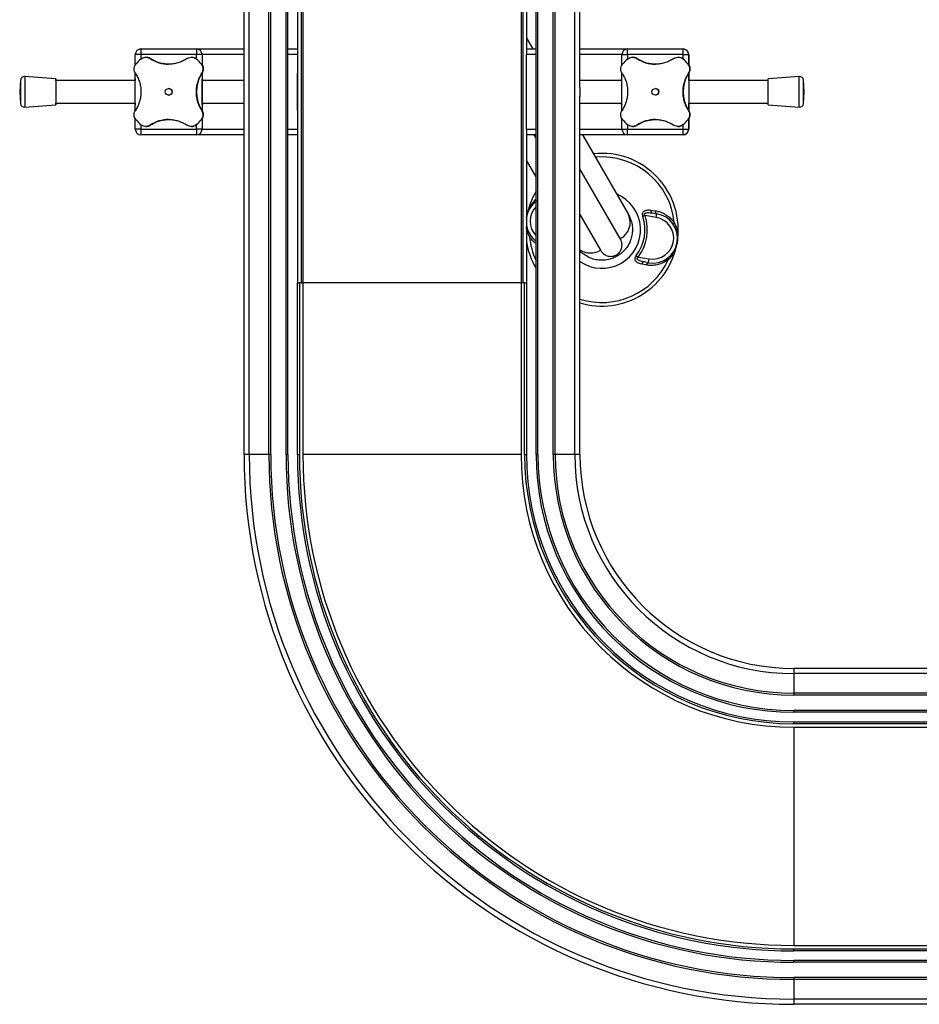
# Model space of a CAD drawing. Header units: millimetres. Extents: x 0 to 420, y 0 to 297.
# Tile 3 of 39: x 150 to 173, y 143 to 169. Entities that reach past the tile are written whole.
import ezdxf

# ---------------------------------------------------------------- set-up
doc = ezdxf.new("R2010")
doc.units = ezdxf.units.MM

msp = doc.modelspace()

# ---------------------------------------------------------------- linework, layer by layer
at = {"color": 7, "linetype": 'Continuous', "lineweight": 25}
for p, q in [((155.43943, 157.69864), (155.43943, 235.19864)), ((155.57636, 157.69864), (155.57636, 235.19864)), ((156.08943, 157.69864), (156.08943, 235.19864)), ((156.13943, 157.69864), (156.13943, 235.19864)), ((156.53943, 157.69864), (156.53943, 235.19864)), ((156.58943, 157.69864), (156.58943, 235.19864)), ((163.08943, 157.69864), (163.08943, 235.19864)), ((163.13943, 157.69864), (163.13943, 235.19864)), ((163.53943, 157.69864), (163.53943, 235.19864)), ((163.58943, 157.69864), (163.58943, 235.19864)), ((164.10251, 157.69864), (164.10251, 235.19864)), ((156.83943, 230.69864), (156.83943, 162.19864)), ((156.93943, 230.69864), (156.93943, 162.19864)), ((156.98193, 230.69864), (156.98193, 162.19864)), ((162.69693, 230.69864), (162.69693, 162.19864)), ((162.73943, 230.69864), (162.73943, 162.19864)), ((164.23943, 167.32401), (164.23943, 196.32326)), ((162.83943, 195.47364), (162.83943, 168.17364)), ((162.83943, 168.60873), (163.00403, 168.32364)), ((152.58943, 167.90127), (152.58943, 168.17364)), ((152.73943, 168.17364), (152.58943, 168.17364)), ((152.73943, 168.32364), (154.18943, 168.32364)), ((154.18943, 168.17364), (152.73943, 168.17364)), ((152.73943, 168.17364), (152.73943, 168.05851)), ((154.18943, 168.32364), (154.18943, 168.32364)), ((154.18943, 168.32364), (155.43943, 168.32364)), ((154.33943, 168.17364), (154.18943, 168.17364)), ((154.18943, 168.05886), (154.18943, 168.17364)), ((154.33943, 168.17364), (154.33943, 167.90334)), ((154.33943, 168.17364), (154.33943, 168.17364)), ((154.33943, 168.17364), (154.33943, 167.90334)), ((155.43943, 168.17364), (154.33943, 168.17364)), ((156.58943, 168.32364), (156.83943, 168.32364)), ((156.83943, 168.17364), (156.58943, 168.17364)), ((156.83943, 168.32364), (156.83943, 168.32364)), ((156.83943, 168.17364), (156.83943, 166.22364)), ((162.83943, 168.32364), (163.08943, 168.32364)), ((163.08943, 168.17364), (162.83943, 168.17364)), ((162.83943, 166.22364), (162.83943, 168.17364)), ((164.23943, 168.32364), (165.48943, 168.32364)), ((165.33943, 168.17364), (164.23943, 168.17364)), ((165.33943, 168.17364), (165.48943, 168.17364)), ((165.33943, 167.90127), (165.33943, 168.17364)), ((165.48943, 168.32364), (166.93943, 168.32364)), ((166.93943, 168.17364), (165.48943, 168.17364)), ((165.48943, 168.17364), (165.48943, 168.05851)), ((166.93943, 168.32364), (166.93943, 168.32364)), ((166.93943, 168.17364), (167.08943, 168.17364)), ((166.93943, 168.05886), (166.93943, 168.17364)), ((167.08943, 168.17364), (167.08943, 167.90334)), ((167.08943, 168.17364), (167.08943, 168.17364)), ((167.08943, 167.90334), (167.08943, 168.17364)), ((152.86707, 168.10489), (152.86707, 168.10489)), ((152.97821, 168.07117), (152.97821, 168.07117)), ((154.06179, 168.10489), (154.06179, 168.10489)), ((154.19095, 168.05759), (154.19095, 168.05759)), ((154.32338, 167.92515), (154.32338, 167.92515)), ((165.61707, 168.10489), (165.61707, 168.10489)), ((165.72821, 168.07117), (165.72821, 168.07117)), ((166.81179, 168.10489), (166.81179, 168.10489)), ((166.94095, 168.05759), (166.94095, 168.05759)), ((167.07338, 167.92515), (167.07338, 167.92515)), ((152.58943, 166.71472), (152.58943, 167.68227)), ((154.33696, 167.68486), (154.33696, 167.68486)), ((154.33943, 167.68865), (154.33943, 166.70863)), ((154.33943, 167.68865), (154.33943, 167.51213)), ((165.33943, 166.71472), (165.33943, 167.68227)), ((167.08696, 167.68486), (167.08696, 167.68486)), ((167.08943, 167.68865), (167.08943, 166.70863)), ((167.08943, 167.49864), (167.08943, 167.68865)), ((149.58497, 167.50653), (149.56147, 167.19864)), ((150.51147, 167.53614), (149.69228, 167.59864)), ((152.58943, 167.49864), (150.51147, 167.49864)), ((154.33943, 167.49864), (154.33943, 167.51213)), ((155.43943, 167.49864), (154.33943, 167.49864)), ((165.33943, 167.49864), (164.23943, 167.49864)), ((169.16739, 167.49864), (167.08943, 167.49864)), ((169.98658, 167.59864), (169.16739, 167.53614)), ((170.11739, 167.19864), (170.0939, 167.50653)), ((149.56147, 167.19864), (149.58497, 166.89074)), ((155.43943, 167.36447), (155.43943, 167.36447)), ((155.43943, 167.03281), (155.43943, 167.36447)), ((156.83943, 167.24864), (156.83943, 167.24864)), ((156.83943, 167.14864), (156.83943, 167.14864)), ((170.0939, 166.89074), (170.11739, 167.19864)), ((150.51147, 166.89864), (152.58943, 166.89864)), ((154.33943, 166.89864), (155.43943, 166.89864)), ((154.33943, 166.88514), (154.33943, 166.89864)), ((154.33943, 166.88514), (154.33943, 166.70862)), ((155.43943, 167.03281), (155.43943, 167.03281)), ((164.23943, 157.69864), (164.23943, 167.07326)), ((164.23943, 166.89864), (165.33943, 166.89864)), ((167.08943, 166.89864), (169.16739, 166.89864)), ((167.08943, 166.70862), (167.08943, 166.89864)), ((149.69228, 166.79864), (150.51147, 166.86114)), ((154.33696, 166.71242), (154.33696, 166.71242)), ((167.08696, 166.71242), (167.08696, 166.71242)), ((169.16739, 166.86114), (169.98658, 166.79864)), ((152.58943, 166.22364), (152.58943, 166.49854)), ((154.32338, 166.47212), (154.32338, 166.47212)), ((154.33943, 166.49393), (154.33943, 166.22364)), ((154.33943, 166.49393), (154.33943, 166.22364)), ((165.33943, 166.22364), (165.33943, 166.49854)), ((167.07338, 166.47212), (167.07338, 166.47212)), ((167.08943, 166.49393), (167.08943, 166.22364)), ((167.08943, 166.22364), (167.08943, 166.49393)), ((152.73943, 166.22364), (152.58943, 166.22364)), ((152.73943, 166.33866), (152.73943, 166.22364)), ((152.73943, 166.22364), (154.18943, 166.22364)), ((152.86707, 166.29239), (152.86707, 166.29239)), ((152.97821, 166.32611), (152.97821, 166.32611)), ((154.06179, 166.29239), (154.06179, 166.29239)), ((154.18943, 166.22364), (154.18943, 166.33841)), ((154.33943, 166.22364), (154.18943, 166.22364)), ((154.19095, 166.33968), (154.19095, 166.33968)), ((154.33943, 166.22364), (154.33943, 166.22364)), ((154.33943, 166.22364), (155.43943, 166.22364)), ((156.58943, 166.22364), (156.83943, 166.22364)), ((156.83943, 166.31114), (156.83943, 166.31114)), ((162.83943, 166.22364), (162.83943, 162.19864)), ((162.83943, 166.22364), (163.08943, 166.22364)), ((164.23943, 166.22364), (165.33943, 166.22364)), ((165.33943, 166.22364), (165.48943, 166.22364)), ((165.48943, 166.33866), (165.48943, 166.22364)), ((165.48943, 166.22364), (166.93943, 166.22364)), ((165.61707, 166.29239), (165.61707, 166.29239)), ((165.72821, 166.32611), (165.72821, 166.32611)), ((166.81179, 166.29239), (166.81179, 166.29239)), ((166.93943, 166.22364), (166.93943, 166.33841)), ((166.93943, 166.22364), (167.08943, 166.22364)), ((166.94095, 166.33968), (166.94095, 166.33968)), ((167.08943, 166.22364), (167.08943, 166.22364)), ((154.18943, 166.07364), (152.73943, 166.07364)), ((154.18943, 166.07364), (154.18943, 166.07364)), ((155.43943, 166.07364), (154.18943, 166.07364)), ((156.83943, 166.07364), (156.58943, 166.07364)), ((156.83943, 166.07364), (156.83943, 166.07364)), ((163.08943, 166.07364), (162.83943, 166.07364)), ((163.0329, 166.07364), (163.08943, 165.97572)), ((165.48943, 166.07364), (164.23943, 166.07364)), ((164.30307, 166.07364), (165.50725, 163.98793)), ((166.93943, 166.07364), (165.48943, 166.07364)), ((166.93943, 166.07364), (166.93943, 166.07364)), ((163.08943, 164.97572), (162.83943, 165.40873)), ((165.29593, 163.35395), (164.23943, 165.18386)), ((163.08943, 164.39903), (163.07885, 164.37613)), ((163.07885, 164.37613), (163.08943, 164.3826)), ((166.09401, 164.10168), (166.21067, 164.0844)), ((162.83943, 163.90317), (162.84175, 163.91736)), ((164.23943, 163.98386), (164.77632, 163.05395)), ((165.94736, 163.95636), (165.88795, 163.93704)), ((166.23658, 163.90806), (165.94736, 163.95636)), ((166.13551, 164.02632), (166.25306, 164.00669)), ((166.23658, 163.90806), (166.25306, 164.00669)), ((165.19518, 162.92847), (165.21443, 162.89511)), ((165.71627, 162.90896), (165.76618, 162.87138)), ((165.76618, 162.87138), (166.0554, 162.82308)), ((166.03893, 162.72445), (165.92138, 162.74408)), ((166.03893, 162.72445), (166.0554, 162.82308)), ((165.97359, 162.66473), (165.85765, 162.68629)), ((156.83943, 157.69864), (156.83943, 162.19864)), ((156.83943, 162.19864), (156.88943, 162.19864)), ((156.88943, 162.19864), (156.88943, 157.69864)), ((156.98193, 162.19864), (156.88943, 162.19864)), ((156.93943, 162.19864), (156.98193, 162.19864)), ((162.69693, 162.19864), (156.98193, 162.19864)), ((156.98193, 162.19864), (156.98193, 157.69864)), ((162.73943, 162.19864), (162.69693, 162.19864)), ((162.78943, 162.19864), (162.69693, 162.19864)), ((162.69693, 162.19864), (162.69693, 157.69864)), ((162.78943, 157.69864), (162.78943, 162.19864)), ((162.78943, 162.19864), (162.83943, 162.19864)), ((162.83943, 162.19864), (162.83943, 157.69864)), ((155.57636, 157.69864), (155.43943, 157.69864)), ((156.08943, 157.69864), (155.57636, 157.69864)), ((156.13943, 157.69864), (156.08943, 157.69864)), ((156.58943, 157.69864), (156.53943, 157.69864)), ((156.83943, 157.69864), (156.88943, 157.69864)), ((162.69693, 157.69864), (156.98193, 157.69864)), ((162.78943, 157.69864), (162.83943, 157.69864)), ((163.13943, 157.69864), (163.08943, 157.69864)), ((163.58943, 157.69864), (163.53943, 157.69864)), ((164.10251, 157.69864), (163.58943, 157.69864)), ((164.23943, 157.69864), (164.10251, 157.69864)), ((169.83943, 152.09864), (169.83943, 151.96171)), ((179.21407, 152.09864), (169.83943, 152.09864)), ((222.33943, 151.96171), (169.83943, 151.96171)), ((169.83943, 151.96171), (169.83943, 151.44864)), ((169.83943, 151.44864), (169.83943, 151.39864)), ((222.33943, 151.44864), (169.83943, 151.44864)), ((222.33943, 151.39864), (169.83943, 151.39864)), ((222.33943, 150.99864), (169.83943, 150.99864)), ((169.83943, 150.94864), (169.83943, 150.99864)), ((222.33943, 150.94864), (169.83943, 150.94864)), ((169.83943, 150.64864), (169.83943, 150.69864)), ((169.83943, 150.69864), (174.33943, 150.69864)), ((174.33943, 150.64864), (169.83943, 150.64864)), ((169.83943, 150.55614), (169.83943, 144.84114)), ((169.83943, 150.55614), (174.33943, 150.55614)), ((169.83943, 144.84114), (174.33943, 144.84114)), ((169.83943, 144.74864), (174.33943, 144.74864)), ((169.83943, 144.69864), (169.83943, 144.74864)), ((174.33943, 144.69864), (169.83943, 144.69864)), ((169.83943, 144.39864), (169.83943, 144.44864)), ((222.33943, 144.44864), (169.83943, 144.44864)), ((222.33943, 144.39864), (169.83943, 144.39864)), ((222.33943, 143.99864), (169.83943, 143.99864)), ((169.83943, 143.99864), (169.83943, 143.94864)), ((222.33943, 143.94864), (169.83943, 143.94864)), ((169.83943, 143.94864), (169.83943, 143.43556)), ((222.33943, 143.43556), (169.83943, 143.43556)), ((169.83943, 143.43556), (169.83943, 143.29864)), ((179.21407, 143.29864), (169.83943, 143.29864))]:
    msp.add_line(p, q, dxfattribs=at)
at = {"color": 7, "linetype": 'Continuous', "lineweight": 25, "flags": 128}
for points in [[(152.73943, 168.32364), (152.73943, 168.32075), (152.73943, 168.31222), (152.73943, 168.29836), (152.73943, 168.2797), (152.73943, 168.25697), (152.73943, 168.23104), (152.73943, 168.2029), (152.73943, 168.17364)], [(154.18943, 168.32364), (154.18943, 168.32075), (154.18943, 168.31222), (154.18943, 168.29836), (154.18943, 168.2797), (154.18943, 168.25697), (154.18943, 168.23104), (154.18943, 168.2029), (154.18943, 168.17364)], [(165.48943, 168.17364), (165.48943, 168.2029), (165.48943, 168.23104), (165.48943, 168.25697), (165.48943, 168.2797), (165.48943, 168.29836), (165.48943, 168.31222), (165.48943, 168.32075), (165.48943, 168.32364)], [(166.93943, 168.17364), (166.93943, 168.2029), (166.93943, 168.23104), (166.93943, 168.25697), (166.93943, 168.2797), (166.93943, 168.29836), (166.93943, 168.31222), (166.93943, 168.32075), (166.93943, 168.32364)], [(156.83943, 168.07506), (156.83943, 168.07461), (156.83943, 168.07034), (156.83943, 168.06225), (156.83943, 168.05036), (156.83943, 168.0347), (156.83943, 168.01529), (156.83943, 167.99217), (156.83943, 167.96539)], [(156.83943, 167.28955), (156.83943, 167.3623), (156.83943, 167.43135), (156.83943, 167.49513), (156.83943, 167.55219), (156.83943, 167.60124), (156.83943, 167.64118), (156.83943, 167.67109), (156.83943, 167.6903)], [(149.58497, 167.50653), (149.58497, 167.50539), (149.58497, 167.49014), (149.58497, 167.45795), (149.58497, 167.41069), (149.58497, 167.35111), (149.58497, 167.28266), (149.58497, 167.20933), (149.58497, 167.13538), (149.58497, 167.06511), (149.58497, 167.00259), (149.58497, 166.95147), (149.58497, 166.91471), (149.58497, 166.89446), (149.58497, 166.89074)], [(149.69228, 167.59864), (149.69228, 167.59653), (149.69228, 167.57841), (149.69228, 167.54253), (149.69228, 167.49057), (149.69228, 167.42496), (149.69228, 167.34876), (149.69228, 167.26555), (149.69228, 167.17921), (149.69228, 167.09378), (149.69228, 167.01325), (149.69228, 166.94139), (149.69228, 166.88156), (149.69228, 166.83655), (149.69228, 166.80847), (149.69228, 166.79864), (149.69228, 166.79864)], [(150.51147, 167.49864), (150.51147, 167.5024), (150.51147, 167.52813), (150.51147, 167.5361), (150.51147, 167.52588), (150.51147, 167.49801), (150.51147, 167.45401), (150.51147, 167.39624), (150.51147, 167.32781), (150.51147, 167.25243), (150.51147, 167.17414), (150.51147, 167.09717), (150.51147, 167.02567), (150.51147, 166.9635), (150.51147, 166.914), (150.51147, 166.87985), (150.51147, 166.86289), (150.51147, 166.86402), (150.51147, 166.88319), (150.51147, 166.89864)], [(150.51147, 167.49853), (150.51147, 167.49831), (150.51147, 167.48608), (150.51147, 167.45579), (150.51147, 167.40934), (150.51147, 167.34966), (150.51147, 167.28048)], [(152.58943, 167.53614), (152.58943, 167.53557), (152.58943, 167.52196), (152.58943, 167.49864)], [(154.33943, 167.19864), (154.33943, 167.27647), (154.33943, 167.35011), (154.33943, 167.41558), (154.33943, 167.46935), (154.33943, 167.50853), (154.33943, 167.53101), (154.33943, 167.53557), (154.33943, 167.52196), (154.33943, 167.49864)], [(156.83943, 167.19864), (156.83943, 167.26127), (156.83943, 167.31834), (156.83943, 167.36478), (156.83943, 167.39645), (156.83943, 167.41054), (156.83943, 167.41114)], [(165.33943, 167.49864), (165.33943, 167.52196), (165.33943, 167.53557), (165.33943, 167.53614)], [(167.08943, 167.49864), (167.08943, 167.52196), (167.08943, 167.53557), (167.08943, 167.53101), (167.08943, 167.50853), (167.08943, 167.49864)], [(167.08943, 167.49864), (167.08943, 167.52196), (167.08943, 167.53557), (167.08943, 167.53101), (167.08943, 167.50853), (167.08943, 167.46935), (167.08943, 167.41558), (167.08943, 167.35011), (167.08943, 167.27647), (167.08943, 167.19864)], [(169.16739, 166.86114), (169.16739, 166.86117), (169.16739, 166.87139), (169.16739, 166.89926), (169.16739, 166.94326), (169.16739, 167.00104), (169.16739, 167.06946), (169.16739, 167.14485), (169.16739, 167.22314), (169.16739, 167.3001), (169.16739, 167.3716), (169.16739, 167.43377), (169.16739, 167.48327), (169.16739, 167.51742), (169.16739, 167.53439), (169.16739, 167.53614)], [(169.98658, 166.79864), (169.98658, 166.80075), (169.98658, 166.81887), (169.98658, 166.85475), (169.98658, 166.90671), (169.98658, 166.97232), (169.98658, 167.04851), (169.98658, 167.13172), (169.98658, 167.21806), (169.98658, 167.30349), (169.98658, 167.38402), (169.98658, 167.45588), (169.98658, 167.51572), (169.98658, 167.56072), (169.98658, 167.5888), (169.98658, 167.59863), (169.98658, 167.59864)], [(170.0939, 166.89074), (170.0939, 166.89188), (170.0939, 166.90713), (170.0939, 166.93932), (170.0939, 166.98658), (170.0939, 167.04616), (170.0939, 167.11461), (170.0939, 167.18794), (170.0939, 167.26189), (170.0939, 167.33216), (170.0939, 167.39468), (170.0939, 167.4458), (170.0939, 167.48256), (170.0939, 167.50281), (170.0939, 167.50653)], [(150.51147, 167.28048), (150.51147, 167.20616), (150.51147, 167.13137), (150.51147, 167.0608), (150.51147, 166.99889), (150.51147, 166.94954), (150.51147, 166.91584), (150.51147, 166.8999), (150.51147, 166.89875)], [(154.33943, 166.89864), (154.33943, 166.87531), (154.33943, 166.86171), (154.33943, 166.86626), (154.33943, 166.88874), (154.33943, 166.92792), (154.33943, 166.9817), (154.33943, 167.04717), (154.33943, 167.1208), (154.33943, 167.19864)], [(155.43943, 167.03281), (155.43943, 167.07105), (155.43943, 167.11203), (155.43943, 167.15487), (155.43943, 167.19864), (155.43943, 167.24241), (155.43943, 167.28524), (155.43943, 167.32622), (155.43943, 167.36447)], [(156.83943, 166.98614), (156.83943, 166.98673), (156.83943, 167.00083), (156.83943, 167.0325), (156.83943, 167.07893), (156.83943, 167.136), (156.83943, 167.19864)], [(164.23943, 167.32259), (164.23943, 167.28524), (164.23943, 167.24241), (164.23943, 167.19864), (164.23943, 167.15487), (164.23943, 167.11203), (164.23943, 167.07468)], [(167.08943, 167.19864), (167.08943, 167.1208), (167.08943, 167.04717), (167.08943, 166.9817), (167.08943, 166.92792), (167.08943, 166.88874), (167.08943, 166.86626), (167.08943, 166.86171), (167.08943, 166.87531), (167.08943, 166.89864)], [(152.58943, 166.89864), (152.58943, 166.87531), (152.58943, 166.86171), (152.58943, 166.86114)], [(156.83943, 166.70697), (156.83943, 166.72618), (156.83943, 166.75609), (156.83943, 166.79603), (156.83943, 166.84508), (156.83943, 166.90215), (156.83943, 166.96592), (156.83943, 167.03497), (156.83943, 167.10773)], [(156.83943, 167.09947), (156.83943, 167.01202), (156.83943, 166.92468), (156.83943, 166.83761), (156.83943, 166.75097), (156.83943, 166.66494), (156.83943, 166.57967), (156.83943, 166.49533), (156.83943, 166.41209)], [(165.33943, 166.86114), (165.33943, 166.86171), (165.33943, 166.87531), (165.33943, 166.89864)], [(167.08943, 166.89864), (167.08943, 166.88874), (167.08943, 166.86626), (167.08943, 166.86171), (167.08943, 166.87531), (167.08943, 166.89864)], [(152.73943, 166.22364), (152.73943, 166.19437), (152.73943, 166.16623), (152.73943, 166.1403), (152.73943, 166.11757), (152.73943, 166.09892), (152.73943, 166.08505), (152.73943, 166.07652), (152.73943, 166.07364)], [(154.18943, 166.22364), (154.18943, 166.19437), (154.18943, 166.16623), (154.18943, 166.1403), (154.18943, 166.11757), (154.18943, 166.09892), (154.18943, 166.08505), (154.18943, 166.07652), (154.18943, 166.07364)], [(165.48943, 166.07364), (165.48943, 166.07652), (165.48943, 166.08505), (165.48943, 166.09892), (165.48943, 166.11757), (165.48943, 166.1403), (165.48943, 166.16623), (165.48943, 166.19437), (165.48943, 166.22364)], [(166.93943, 166.07364), (166.93943, 166.07652), (166.93943, 166.08505), (166.93943, 166.09892), (166.93943, 166.11757), (166.93943, 166.1403), (166.93943, 166.16623), (166.93943, 166.19437), (166.93943, 166.22364)], [(163.07885, 164.37613), (163.08284, 164.36681), (163.08591, 164.35802), (163.08801, 164.34989), (163.08911, 164.34255), (163.0892, 164.33611), (163.08827, 164.33066), (163.08633, 164.3263), (163.08343, 164.32308)], [(166.69038, 163.72074), (166.68868, 163.72473), (166.68827, 163.72949), (166.68916, 163.73494), (166.69133, 163.74101), (166.69476, 163.74759), (166.69939, 163.75459), (166.70514, 163.76191), (166.71195, 163.76943)], [(162.91692, 163.40643), (162.92372, 163.41396), (162.92948, 163.42127), (162.9341, 163.42828), (162.93753, 163.43486), (162.93971, 163.44093), (162.9406, 163.44638), (162.94019, 163.45114), (162.93848, 163.45513)], [(166.55001, 162.79973), (166.54602, 162.80906), (166.54296, 162.81785), (166.54086, 162.82598), (166.53976, 162.83332), (166.53967, 162.83976), (166.5406, 162.8452), (166.54253, 162.84957), (166.54544, 162.85279)]]:
    msp.add_lwpolyline(points, dxfattribs=at)
at = {"color": 7, "linetype": 'Continuous', "lineweight": 25}
for centre in [(153.46443, 167.19864), (166.21443, 167.19864)]:
    msp.add_circle(centre, 0.08764, dxfattribs=at)
for centre, radius, start, end in [((152.73943, 168.17364), 0.15, 90, 180), ((154.18943, 168.17364), 0.15, 0, 90), ((154.18943, 168.17364), 0.15, 0, 90), ((165.48943, 168.17364), 0.15, 90, 180), ((165.48943, 168.17364), 0.15, 90, 180), ((166.93943, 168.17364), 0.15, 0, 90), ((166.93943, 168.17364), 0.15, 0, 48.189685), ((153.46443, 167.19864), 1.125, 130.225072, 139.774928), ((152.86707, 167.90489), 0.2, 56.242342, 90), ((153.46443, 168.79864), 0.875, 236.242342, 270), ((154.06179, 167.90489), 0.2, 49.774928, 90), ((153.46443, 167.19864), 1.125, 40.225072, 49.774928), ((153.46443, 167.19864), 1.125, 40.225072, 49.774928), ((154.17068, 167.79599), 0.2, 326.242342, 40.225072), ((166.21443, 167.19864), 1.125, 130.225072, 139.774928), ((165.61707, 167.90489), 0.2, 56.242342, 90.000001), ((166.21443, 168.79864), 0.875, 236.242342, 270), ((166.81179, 167.90489), 0.2, 49.774928, 90.000001), ((166.21443, 167.19864), 1.125, 40.225072, 49.774928), ((166.21443, 167.19864), 1.125, 40.225072, 49.774928), ((166.92068, 167.79599), 0.2, 326.242342, 40.225072), ((155.06443, 167.19864), 0.875, 146.242342, 213.757658), ((167.81443, 167.19864), 0.875, 146.242342, 213.757658), ((149.68468, 167.49893), 0.1, 85.637086, 175.637086), ((169.99419, 167.49893), 0.1, 4.362914, 94.362914), ((153.46443, 167.19864), 0.08764, 270, 90), ((166.21443, 167.19864), 0.08764, 0, 90), ((166.21443, 167.19864), 0.08764, 270, 0), ((149.68468, 166.89835), 0.1, 184.362914, 274.362914), ((169.99419, 166.89835), 0.1, 265.637086, 355.637086), ((154.17068, 166.60128), 0.2, 319.774928, 33.757658), ((166.92068, 166.60128), 0.2, 319.774928, 33.757658), ((153.46443, 167.19864), 1.125, 220.225072, 229.774928), ((153.46443, 165.59864), 0.875, 90, 123.757658), ((153.46443, 167.19864), 1.125, 310.225072, 319.774928), ((153.46443, 167.19864), 1.125, 310.225072, 319.774928), ((166.21443, 167.19864), 1.125, 220.225072, 229.774928), ((166.21443, 165.59864), 0.875, 90, 123.757658), ((166.21443, 167.19864), 1.125, 310.225072, 319.774928), ((166.21443, 167.19864), 1.125, 310.225072, 319.774928), ((152.73943, 166.22364), 0.15, 180, 270), ((152.86707, 166.49239), 0.2, 270, 303.757658), ((154.06179, 166.49239), 0.2, 270, 310.225072), ((154.18943, 166.22364), 0.15, 270, 0), ((154.18943, 166.22364), 0.15, 270, 0), ((165.48943, 166.22364), 0.15, 180, 270), ((165.48943, 166.22364), 0.15, 180, 270), ((165.61707, 166.49239), 0.2, 270.000001, 303.757658), ((166.81179, 166.49239), 0.2, 270.000001, 310.225072), ((166.93943, 166.22364), 0.15, 270, 0), ((166.93943, 166.22364), 0.15, 311.810315, 0), ((164.81443, 163.58793), 2, 350.519504, 96.421822), ((164.81443, 163.58793), 1.90617, 5.463794, 95.185051), ((164.81443, 163.58793), 2, 149.598467, 170.519504), ((163.48287, 163.81029), 0.65, 127.91782, 171.852235), ((164.81443, 163.58793), 1.01196, 235.374766, 67.763301), ((163.48287, 163.81029), 0.55, 135.671357, 224.328643), ((166.16411, 164.09118), 0.07088, 171.479276, 246.204179), ((166.28214, 164.07297), 0.07238, 170.917244, 246.30759), ((165.08231, 163.77736), 0.47425, 296.772298, 26.359678), ((164.81443, 163.58793), 1.12886, 323.024606, 18.014402), ((164.81443, 163.58793), 1.19133, 323.024606, 18.014402), ((166.14599, 163.36557), 0.65, 260.519504, 80.519504), ((166.14599, 163.36557), 0.55, 260.519504, 80.519504), ((163.48287, 163.81029), 0.65, 188.147765, 232.75024), ((164.81443, 163.58793), 2, 189.068697, 210.401533), ((164.81443, 163.58793), 1.90617, 185.463794, 205.182863), ((164.81443, 163.58793), 2, 253.291649, 350.519504), ((164.51268, 163.4828), 0.50341, 237.125868, 301.581208), ((164.81443, 163.58793), 1.90617, 252.443174, 335.575213), ((165.92736, 162.67345), 0.07088, 94.834828, 169.559732), ((166.0449, 162.65232), 0.07238, 94.731418, 170.121763), ((169.83943, 157.69864), 14.4, 180, 270), ((169.83943, 157.69864), 14.26307, 180, 270), ((169.83943, 157.69864), 13.75, 180, 270), ((169.83943, 157.69864), 13.7, 180, 270), ((169.83943, 157.69864), 13.3, 180, 270), ((169.83943, 157.69864), 13.25, 180, 270), ((169.83943, 157.69864), 13, 180, 270), ((169.83943, 157.69864), 12.95, 180, 270), ((169.83943, 157.69864), 12.8575, 180, 270), ((169.83943, 157.69864), 7.1425, 180, 270), ((169.83943, 157.69864), 7.05, 180, 270), ((169.83943, 157.69864), 7, 180, 270), ((169.83943, 157.69864), 6.75, 180, 270), ((169.83943, 157.69864), 6.7, 180, 270), ((169.83943, 157.69864), 6.3, 180, 270), ((169.83943, 157.69864), 6.25, 180, 270), ((169.83943, 157.69864), 5.73693, 180, 270), ((169.83943, 157.69864), 5.6, 180, 270)]:
    msp.add_arc(centre, radius, start, end, dxfattribs=at)
for points, knots in [([(166.93943, 168.32364), (166.96642, 168.31937), (167.00569, 168.31316), (167.03139, 168.29204), (167.03943, 168.28544)], [0, 0, 0, 0, 0.68726798, 1, 1, 1, 1]), ([(152.5919, 167.68486), (152.58082, 167.70569), (152.55862, 167.74742), (152.55569, 167.82039), (152.57381, 167.88228), (152.59669, 167.91326), (152.60548, 167.92515)], [0, 0, 0, 0, 0.28482414, 0.57045716, 0.83508046, 1, 1, 1, 1]), ([(152.73791, 168.05759), (152.75513, 168.06964), (152.78955, 168.09372), (152.85135, 168.1071), (152.91767, 168.10326), (152.95682, 168.0825), (152.97821, 168.07117)], [0, 0, 0, 0, 0.2331432, 0.46598224, 0.70829004, 1, 1, 1, 1]), ([(153.95065, 168.07117), (153.91684, 168.05045), (153.84925, 168.00903), (153.73355, 167.96299), (153.60997, 167.93279), (153.48391, 167.92078), (153.36015, 167.92724), (153.24259, 167.94938), (153.13203, 167.98676), (153.04432, 168.02897), (152.99585, 168.05991), (152.97821, 168.07117)], [0, 0, 0, 0, 0.12083278, 0.2415891, 0.36294631, 0.48426201, 0.59786508, 0.71149177, 0.82362919, 0.93582121, 1, 1, 1, 1]), ([(153.95065, 168.07117), (153.97149, 168.08225), (154.01322, 168.10445), (154.08619, 168.10738), (154.14807, 168.08926), (154.17905, 168.06637), (154.19095, 168.05759)], [0, 0, 0, 0, 0.28482414, 0.57045716, 0.83508046, 1, 1, 1, 1]), ([(154.32338, 167.92515), (154.33543, 167.90793), (154.35951, 167.87352), (154.37289, 167.81172), (154.36906, 167.7454), (154.3483, 167.70624), (154.33696, 167.68486)], [0, 0, 0, 0, 0.2331432, 0.46598224, 0.70829004, 1, 1, 1, 1]), ([(165.3419, 167.68486), (165.33082, 167.70569), (165.30862, 167.74742), (165.30569, 167.82039), (165.32381, 167.88228), (165.34669, 167.91326), (165.35548, 167.92515)], [0, 0, 0, 0, 0.28482414, 0.57045716, 0.83508046, 1, 1, 1, 1]), ([(165.48791, 168.05759), (165.50513, 168.06964), (165.53955, 168.09372), (165.60135, 168.1071), (165.66767, 168.10326), (165.70682, 168.0825), (165.72821, 168.07117)], [0, 0, 0, 0, 0.2331432, 0.46598224, 0.70829004, 1, 1, 1, 1]), ([(166.70065, 168.07117), (166.66684, 168.05045), (166.59925, 168.00903), (166.48355, 167.96299), (166.35997, 167.93279), (166.23391, 167.92078), (166.11015, 167.92724), (165.99259, 167.94938), (165.88203, 167.98676), (165.79432, 168.02897), (165.74585, 168.05991), (165.72821, 168.07117)], [0, 0, 0, 0, 0.12083278, 0.2415891, 0.36294631, 0.48426201, 0.59786508, 0.71149177, 0.82362919, 0.93582121, 1, 1, 1, 1]), ([(166.70065, 168.07117), (166.72149, 168.08225), (166.76322, 168.10445), (166.83619, 168.10738), (166.89807, 168.08926), (166.92905, 168.06637), (166.94095, 168.05759)], [0, 0, 0, 0, 0.28482414, 0.57045716, 0.83508046, 1, 1, 1, 1]), ([(167.07338, 167.92515), (167.08543, 167.90793), (167.10951, 167.87352), (167.12289, 167.81172), (167.11906, 167.7454), (167.0983, 167.70624), (167.08696, 167.68486)], [0, 0, 0, 0, 0.2331432, 0.46598224, 0.70829004, 1, 1, 1, 1]), ([(152.5919, 167.68486), (152.61239, 167.65153), (152.65389, 167.58401), (152.69963, 167.46889), (152.73034, 167.34493), (152.74218, 167.21941), (152.73605, 167.09493), (152.7139, 166.97783), (152.67658, 166.86661), (152.63432, 166.77891), (152.60316, 166.73006), (152.5919, 166.71242)], [0, 0, 0, 0, 0.11925981, 0.24158658, 0.3609602, 0.48426569, 0.59620844, 0.71149815, 0.82228956, 0.93582475, 1, 1, 1, 1]), ([(154.33696, 166.71242), (154.31647, 166.74574), (154.27497, 166.81326), (154.22923, 166.92838), (154.19852, 167.05234), (154.18668, 167.17787), (154.19281, 167.30234), (154.21496, 167.41945), (154.25228, 167.53066), (154.29453, 167.61836), (154.3257, 167.66722), (154.33696, 167.68486)], [0, 0, 0, 0, 0.11925981, 0.24158658, 0.3609602, 0.48426569, 0.59620844, 0.71149815, 0.82228956, 0.93582475, 1, 1, 1, 1]), ([(165.3419, 167.68486), (165.36239, 167.65153), (165.40389, 167.58401), (165.44963, 167.46889), (165.48034, 167.34493), (165.49218, 167.21941), (165.48605, 167.09493), (165.46389, 166.97783), (165.42658, 166.86661), (165.38432, 166.77891), (165.35316, 166.73006), (165.3419, 166.71242)], [0, 0, 0, 0, 0.11925981, 0.24158658, 0.3609602, 0.48426569, 0.59620844, 0.71149815, 0.82228956, 0.93582475, 1, 1, 1, 1]), ([(167.08696, 166.71242), (167.06647, 166.74574), (167.02497, 166.81326), (166.97923, 166.92838), (166.94852, 167.05234), (166.93668, 167.17787), (166.94281, 167.30234), (166.96496, 167.41945), (167.00228, 167.53066), (167.04453, 167.61836), (167.0757, 167.66722), (167.08696, 167.68486)], [0, 0, 0, 0, 0.11925981, 0.24158658, 0.3609602, 0.48426569, 0.59620844, 0.71149815, 0.82228956, 0.93582475, 1, 1, 1, 1]), ([(154.33943, 167.51213), (154.33954, 167.51793), (154.33986, 167.53608), (154.34452, 167.53786), (154.35167, 167.52356), (154.35633, 167.50024), (154.35665, 167.49864)], [0, 0, 0, 0, 0.18443884, 0.57794658, 0.97092316, 1, 1, 1, 1]), ([(165.32264, 167.49864), (165.32396, 167.50463), (165.32961, 167.53024), (165.33464, 167.54219), (165.33586, 167.53583), (165.33589, 167.53568)], [0, 0, 0, 0, 0.22962158, 0.98173414, 1, 1, 1, 1]), ([(154.35622, 166.89864), (154.35488, 166.89253), (154.34915, 166.86641), (154.34221, 166.85634), (154.33953, 166.86761), (154.33944, 166.88309), (154.33943, 166.88514)], [0, 0, 0, 0, 0.12497559, 0.5343261, 0.93846336, 1, 1, 1, 1]), ([(165.33532, 166.86531), (165.3348, 166.86426), (165.3327, 166.86004), (165.32718, 166.87379), (165.32253, 166.89704), (165.32221, 166.89864)], [0, 0, 0, 0, 0.23651302, 0.94740052, 1, 1, 1, 1]), ([(152.60548, 166.47212), (152.59343, 166.48934), (152.56935, 166.52375), (152.55597, 166.58555), (152.5598, 166.65188), (152.58056, 166.69103), (152.5919, 166.71242)], [0, 0, 0, 0, 0.2331432, 0.46598224, 0.70829004, 1, 1, 1, 1]), ([(154.33696, 166.71242), (154.34804, 166.69158), (154.37024, 166.64985), (154.37317, 166.57688), (154.35505, 166.515), (154.33217, 166.48402), (154.32338, 166.47212)], [0, 0, 0, 0, 0.28482414, 0.57045716, 0.83508046, 1, 1, 1, 1]), ([(165.35548, 166.47212), (165.34343, 166.48934), (165.31935, 166.52375), (165.30597, 166.58555), (165.3098, 166.65188), (165.33056, 166.69103), (165.3419, 166.71242)], [0, 0, 0, 0, 0.2331432, 0.46598224, 0.70829004, 1, 1, 1, 1]), ([(167.08696, 166.71242), (167.09804, 166.69158), (167.12024, 166.64985), (167.12317, 166.57688), (167.10505, 166.515), (167.08217, 166.48402), (167.07338, 166.47212)], [0, 0, 0, 0, 0.28482414, 0.57045716, 0.83508046, 1, 1, 1, 1]), ([(152.97821, 166.32611), (153.01202, 166.34682), (153.07961, 166.38824), (153.19531, 166.43429), (153.31889, 166.46448), (153.44495, 166.47649), (153.56871, 166.47003), (153.68627, 166.44789), (153.79683, 166.41052), (153.88454, 166.36831), (153.93301, 166.33737), (153.95065, 166.32611)], [0, 0, 0, 0, 0.12083278, 0.2415891, 0.36294631, 0.48426201, 0.59786508, 0.71149177, 0.82362919, 0.93582121, 1, 1, 1, 1]), ([(165.72821, 166.32611), (165.76201, 166.34682), (165.82961, 166.38824), (165.94531, 166.43429), (166.06889, 166.46448), (166.19494, 166.47649), (166.31871, 166.47003), (166.43627, 166.44789), (166.54683, 166.41052), (166.63454, 166.36831), (166.68301, 166.33737), (166.70065, 166.32611)], [0, 0, 0, 0, 0.12083278, 0.2415891, 0.36294631, 0.48426201, 0.59786508, 0.71149177, 0.82362919, 0.93582121, 1, 1, 1, 1]), ([(152.97821, 166.32611), (152.95737, 166.31502), (152.91564, 166.29283), (152.84267, 166.28989), (152.78079, 166.30801), (152.74981, 166.3309), (152.73791, 166.33968)], [0, 0, 0, 0, 0.28482414, 0.57045716, 0.83508046, 1, 1, 1, 1]), ([(154.19095, 166.33968), (154.17373, 166.32764), (154.13931, 166.30356), (154.07751, 166.29017), (154.01119, 166.29401), (153.97204, 166.31477), (153.95065, 166.32611)], [0, 0, 0, 0, 0.233143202, 0.46598224, 0.708290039, 1, 1, 1, 1]), ([(165.72821, 166.32611), (165.70737, 166.31502), (165.66564, 166.29283), (165.59267, 166.28989), (165.53079, 166.30801), (165.49981, 166.3309), (165.48791, 166.33968)], [0, 0, 0, 0, 0.284824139, 0.570457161, 0.835080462, 1, 1, 1, 1]), ([(166.94095, 166.33968), (166.92373, 166.32764), (166.88931, 166.30356), (166.82751, 166.29017), (166.76119, 166.29401), (166.72204, 166.31477), (166.70065, 166.32611)], [0, 0, 0, 0, 0.2331432, 0.46598224, 0.70829004, 1, 1, 1, 1]), ([(167.03943, 166.11183), (167.02061, 166.098), (166.99319, 166.07784), (166.95227, 166.07464), (166.93943, 166.07364)], [0, 0, 0, 0, 0.68614256, 1, 1, 1, 1]), ([(162.84175, 163.91736), (162.84182, 163.91779), (162.84457, 163.93417), (162.85549, 163.98928), (162.88317, 164.08092), (162.93332, 164.18852), (162.99726, 164.28878), (163.05166, 164.34702), (163.07885, 164.37613)], [0, 0, 0, 0, 0.00257002, 0.0961537, 0.32525092, 0.55431033, 0.77721318, 1, 1, 1, 1]), ([(165.88795, 163.93704), (165.8844, 163.95041), (165.87721, 163.9774), (165.87988, 164.01726), (165.89511, 164.05204), (165.92659, 164.08251), (165.98942, 164.10709), (166.05001, 164.10774), (166.0901, 164.10222), (166.09401, 164.10168)], [0, 0, 0, 0, 0.10498573, 0.21201023, 0.31190738, 0.43457509, 0.62328767, 0.96332226, 1, 1, 1, 1]), ([(165.94736, 163.95636), (165.94251, 163.9636), (165.93535, 163.97431), (165.93189, 163.9899), (165.93286, 164.0013), (165.93734, 164.00978), (165.94802, 164.02062), (165.97424, 164.03207), (166.03914, 164.03921), (166.09609, 164.03159), (166.13551, 164.02632)], [0, 0, 0, 0, 0.09136525, 0.13518159, 0.17135967, 0.21962148, 0.24640588, 0.35507913, 0.55366458, 1, 1, 1, 1]), ([(166.21067, 164.0844), (166.24592, 164.07764), (166.31902, 164.06363), (166.42838, 164.02024), (166.53399, 163.95735), (166.63223, 163.87518), (166.68511, 163.80503), (166.71195, 163.76943)], [0, 0, 0, 0, 0.18733275, 0.388473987, 0.594016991, 0.794011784, 1, 1, 1, 1]), ([(162.83943, 163.90064), (162.84006, 163.90579), (162.84075, 163.91137), (162.84168, 163.91692), (162.84175, 163.91736)], [0, 0, 0, 0, 0.92110393, 1, 1, 1, 1]), ([(165.50725, 163.98793), (165.53156, 163.93944), (165.58085, 163.8411), (165.61228, 163.6902), (165.61711, 163.54492), (165.59758, 163.40349), (165.55302, 163.26961), (165.48609, 163.14698), (165.40958, 163.04888), (165.3186, 162.96182), (165.25007, 162.91793), (165.21443, 162.89511)], [0, 0, 0, 0, 0.14005904, 0.28407457, 0.39619614, 0.51064339, 0.63861476, 0.7328555, 0.83009823, 0.91166555, 1, 1, 1, 1]), ([(166.71195, 163.76943), (166.72806, 163.73345), (166.76064, 163.66072), (166.78847, 163.54544), (166.80112, 163.42701), (166.79753, 163.33134), (166.78991, 163.27532), (166.78719, 163.25895), (166.78712, 163.25851)], [0, 0, 0, 0, 0.2205186, 0.44569041, 0.67274829, 0.90384734, 0.99743001, 1, 1, 1, 1]), ([(162.91692, 163.40643), (162.90102, 163.44243), (162.8689, 163.51519), (162.84511, 163.60273), (162.84048, 163.65315), (162.83943, 163.66457)], [0, 0, 0, 0, 0.43097313, 0.87104033, 1, 1, 1, 1]), ([(163.08943, 163.22734), (163.05881, 163.25141), (162.99457, 163.30191), (162.9436, 163.37052), (162.91692, 163.40643)], [0, 0, 0, 0, 0.47663106, 1, 1, 1, 1]), ([(165.19518, 162.92847), (165.20687, 162.93586), (165.2206, 162.94454), (165.24441, 162.96385), (165.27094, 162.98996), (165.29822, 163.02785), (165.32154, 163.07506), (165.34327, 163.15064), (165.34443, 163.24948), (165.31211, 163.3191), (165.29593, 163.35395)], [0, 0, 0, 0, 0.04803079, 0.05640963, 0.11424562, 0.19744063, 0.2811665, 0.41275045, 0.70606187, 1, 1, 1, 1]), ([(166.78712, 163.25851), (166.78704, 163.25807), (166.7843, 163.2417), (166.77338, 163.18659), (166.74569, 163.09495), (166.69554, 162.98735), (166.6316, 162.88709), (166.5772, 162.82885), (166.55001, 162.79973)], [0, 0, 0, 0, 0.00257002, 0.0961537, 0.32525092, 0.55431033, 0.77721318, 1, 1, 1, 1]), ([(165.21443, 162.89511), (165.18067, 162.87747), (165.10814, 162.83955), (164.97062, 162.79842), (164.81623, 162.78215), (164.65759, 162.79884), (164.50865, 162.84251), (164.37034, 162.9191), (164.2765, 162.98429), (164.24149, 163.03078), (164.23943, 163.03352)], [0, 0, 0, 0, 0.09569287, 0.20555926, 0.36524028, 0.50652977, 0.65289724, 0.81856872, 0.98931071, 1, 1, 1, 1]), ([(164.77632, 163.05395), (164.79603, 163.02549), (164.83543, 162.96861), (164.91006, 162.9216), (164.98024, 162.89686), (165.03877, 162.88838), (165.09789, 162.89194), (165.15287, 162.90666), (165.18226, 162.92181), (165.19518, 162.92847)], [0, 0, 0, 0, 0.26459111, 0.5288945, 0.65139049, 0.77356044, 0.88506117, 0.94946208, 1, 1, 1, 1]), ([(165.85765, 162.68629), (165.82015, 162.69605), (165.76631, 162.71006), (165.71135, 162.75291), (165.68768, 162.78963), (165.68229, 162.82948), (165.68987, 162.86475), (165.70351, 162.89128), (165.71348, 162.9051), (165.71627, 162.90896)], [0, 0, 0, 0, 0.3600266, 0.51681392, 0.67470995, 0.77308011, 0.86977971, 0.96362553, 1, 1, 1, 1]), ([(165.92138, 162.74408), (165.88393, 162.75151), (165.83168, 162.76187), (165.77316, 162.78799), (165.74794, 162.80661), (165.73962, 162.82316), (165.73808, 162.83288), (165.7396, 162.84167), (165.74567, 162.85377), (165.75515, 162.86348), (165.76363, 162.86956), (165.76618, 162.87138)], [0, 0, 0, 0, 0.42781978, 0.59680931, 0.74279575, 0.78873832, 0.8180494, 0.85914006, 0.88891799, 0.96662787, 1, 1, 1, 1]), ([(166.55001, 162.79973), (166.50977, 162.77285), (166.42769, 162.71802), (166.29338, 162.67141), (166.15678, 162.64974), (166.05027, 162.65219), (165.99021, 162.66202), (165.97359, 162.66473)], [0, 0, 0, 0, 0.22376691, 0.45639837, 0.6809943, 0.91177223, 1, 1, 1, 1])]:
    msp.add_open_spline(points, degree=3, knots=knots, dxfattribs=at)

doc.saveas('drawing.dxf')
